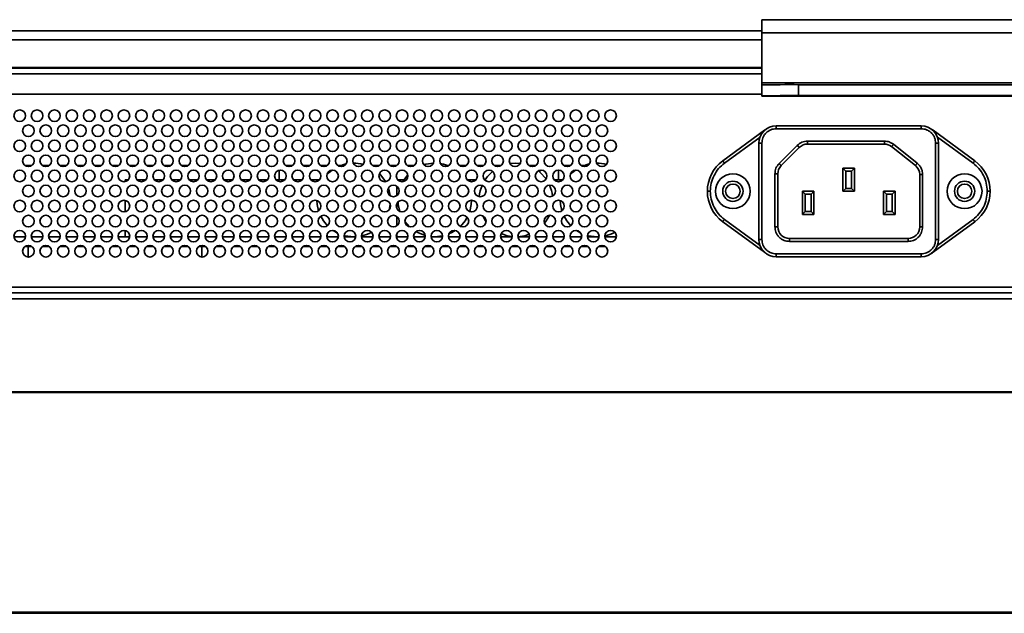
# Model space of a CAD drawing. Header units: millimetres. Extents: x 1 to 1119, y -1 to 863.
# Tile 39 of 211: x 465 to 522, y 136 to 170. Entities that reach past the tile are written whole.
import ezdxf

# ---------------------------------------------------------------- set-up
doc = ezdxf.new("R2010")
doc.units = ezdxf.units.MM

msp = doc.modelspace()

# ---------------------------------------------------------------- linework, layer by layer
at = {"color": 7, "linetype": 'Continuous', "lineweight": 35}
for p, q in [((507.7694, 170.0625), (567.0361, 170.0625)), ((507.7694, 169.3074), (507.7694, 170.0625)), ((507.7694, 169.427), (380.9876, 169.427)), ((507.7694, 166.4262), (507.7694, 169.3074)), ((247.8558, 167.2793), (507.7694, 167.2793)), ((247.8558, 167.277), (507.7694, 167.277)), ((302.4793, 167.273), (507.7694, 167.273)), ((507.7694, 167.3134), (382.0459, 167.3134)), ((507.7694, 167.3111), (382.0459, 167.3111)), ((507.7694, 166.4262), (507.7694, 166.3117)), ((507.7694, 166.3117), (507.7694, 165.6792)), ((509.8861, 166.3238), (509.8861, 165.6913)), ((542.959, 166.3238), (509.8861, 166.3238)), ((507.7694, 165.773), (303.1459, 165.773)), ((507.7694, 165.6792), (507.7694, 165.6675)), ((507.7694, 165.6675), (546.5968, 165.6675)), ((542.959, 165.6913), (509.8861, 165.6913)), ((508.6026, 163.7897), (508.6026, 163.9563)), ((508.6026, 163.9563), (516.9359, 163.9563)), ((508.6026, 163.7897), (516.9359, 163.7897)), ((516.9359, 163.9563), (516.9359, 163.7897)), ((505.5206, 161.939), (507.9172, 163.6979)), ((505.6192, 161.8046), (507.6661, 163.3069)), ((517.6214, 163.6979), (520.0179, 161.939)), ((517.8725, 163.3069), (519.9193, 161.8046)), ((507.7693, 162.9563), (507.6026, 162.9563)), ((507.6026, 157.423), (507.6026, 162.9563)), ((507.7693, 162.9563), (507.7693, 157.423)), ((508.7634, 161.7861), (509.8062, 162.8289)), ((508.8812, 161.6683), (509.924, 162.7111)), ((510.3954, 163.073), (514.8196, 163.073)), ((510.3954, 163.073), (510.3954, 162.9063)), ((510.3954, 162.9063), (514.8196, 162.9063)), ((514.8196, 163.073), (514.8196, 162.9063)), ((515.2349, 162.7612), (516.6012, 161.6732)), ((515.3387, 162.8916), (516.7051, 161.8036)), ((517.7693, 157.423), (517.7693, 162.9563)), ((517.7693, 162.9563), (517.9359, 162.9563)), ((517.9359, 162.9563), (517.9359, 157.423)), ((465.3693, 161.673), (465.7693, 161.673)), ((466.3693, 161.673), (466.7693, 161.673)), ((467.3693, 161.673), (467.7693, 161.673)), ((468.3693, 161.673), (468.7693, 161.673)), ((469.3693, 161.673), (469.7693, 161.673)), ((470.3693, 161.673), (470.7693, 161.673)), ((471.3693, 161.673), (471.7693, 161.673)), ((472.3693, 161.673), (472.7693, 161.673)), ((473.3693, 161.673), (473.7693, 161.673)), ((474.3693, 161.673), (474.7359, 161.673)), ((474.7359, 161.673), (474.7359, 161.651)), ((480.3693, 161.673), (480.7693, 161.673)), ((481.3693, 161.673), (481.7693, 161.673)), ((482.3693, 161.673), (482.7693, 161.673)), ((483.3693, 161.673), (483.5466, 161.673)), ((485.3693, 161.673), (485.7693, 161.673)), ((486.3693, 161.673), (486.7693, 161.673)), ((487.3693, 161.673), (487.7693, 161.673)), ((489.692, 161.673), (489.7693, 161.673)), ((490.3693, 161.673), (490.7693, 161.673)), ((491.3693, 161.673), (491.7693, 161.673)), ((492.3693, 161.673), (492.7693, 161.673)), ((494.3693, 161.673), (494.7693, 161.673)), ((494.5031, 161.613), (494.3813, 161.6644)), ((496.3693, 161.673), (496.7693, 161.673)), ((497.3693, 161.673), (497.5466, 161.673)), ((512.4359, 160.1897), (512.4359, 161.523)), ((512.4359, 161.523), (512.6026, 161.3563)), ((512.4359, 161.523), (513.1026, 161.523)), ((512.9359, 161.3563), (513.1026, 161.523)), ((513.1026, 161.523), (513.1026, 160.1897)), ((480.0026, 161.3996), (480.0026, 160.8397)), ((495.0026, 161.3996), (495.0026, 161.2917)), ((496.0693, 161.4063), (496.0693, 160.8397)), ((508.5193, 158.1397), (508.5193, 161.1969)), ((508.5193, 161.1969), (508.6859, 161.1969)), ((508.6859, 158.1397), (508.6859, 161.1969)), ((512.6026, 160.3563), (512.6026, 161.3563)), ((512.9359, 161.3563), (512.6026, 161.3563)), ((512.9359, 161.3563), (512.9359, 160.3563)), ((517.0193, 161.1517), (516.8526, 161.1517)), ((516.8526, 161.1517), (516.8526, 158.1397)), ((517.0193, 161.1517), (517.0193, 158.1397)), ((471.1359, 160.8397), (471.1359, 160.7464)), ((471.1359, 160.8397), (471.3073, 160.8397)), ((471.8312, 160.8397), (472.3073, 160.8397)), ((472.8312, 160.8397), (473.3073, 160.8397)), ((473.8312, 160.8397), (474.3073, 160.8397)), ((474.8312, 160.8397), (475.3073, 160.8397)), ((475.8312, 160.8397), (476.3073, 160.8397)), ((476.8312, 160.8397), (477.3073, 160.8397)), ((477.8312, 160.8397), (478.3073, 160.8397)), ((478.8312, 160.8397), (479.3073, 160.8397)), ((479.8312, 160.8397), (480.3073, 160.8397)), ((480.8312, 160.8397), (481.3073, 160.8397)), ((481.8312, 160.8397), (482.3073, 160.8397)), ((482.2853, 160.381), (482.2361, 160.2174)), ((486.7693, 160.473), (486.7693, 159.9397)), ((486.8312, 160.8397), (487.1756, 160.8397)), ((490.8312, 160.8397), (491.3073, 160.8397)), ((491.8312, 160.8397), (491.8423, 160.8397)), ((495.8312, 160.8397), (496.3073, 160.8397)), ((496.2853, 160.381), (496.2361, 160.2174)), ((512.4359, 160.1897), (512.6026, 160.3563)), ((512.9359, 160.3563), (512.6026, 160.3563)), ((513.1026, 160.1897), (512.9359, 160.3563)), ((486.9025, 160.2161), (486.8685, 160.0594)), ((504.6359, 160.1923), (504.8026, 160.1923)), ((504.6359, 160.1871), (504.6359, 160.1923)), ((504.8026, 160.1871), (504.6359, 160.1871)), ((504.8026, 160.1923), (504.8026, 160.1871)), ((510.1026, 158.8563), (510.1026, 160.1897)), ((510.2693, 160.023), (510.1026, 160.1897)), ((510.1026, 160.1897), (510.7693, 160.1897)), ((510.2693, 159.023), (510.2693, 160.023)), ((510.2693, 160.023), (510.6026, 160.023)), ((510.7693, 160.1897), (510.6026, 160.023)), ((510.6026, 160.023), (510.6026, 159.023)), ((510.7693, 160.1897), (510.7693, 158.8563)), ((513.1026, 160.1897), (512.4359, 160.1897)), ((514.7693, 158.8563), (514.7693, 160.1897)), ((514.9359, 160.023), (514.7693, 160.1897)), ((514.7693, 160.1897), (515.4359, 160.1897)), ((514.9359, 159.023), (514.9359, 160.023)), ((514.9359, 160.023), (515.2693, 160.023)), ((515.4359, 160.1897), (515.2693, 160.023)), ((515.2693, 160.023), (515.2693, 159.023)), ((515.4359, 160.1897), (515.4359, 158.8563)), ((520.7359, 160.1871), (520.7359, 160.1923)), ((520.7359, 160.1923), (520.9026, 160.1923)), ((520.9026, 160.1871), (520.7359, 160.1871)), ((520.9026, 160.1923), (520.9026, 160.1871)), ((471.1359, 159.6663), (471.1359, 159.0131)), ((486.7693, 159.485), (486.7693, 159.1944)), ((486.7693, 158.7397), (486.7693, 158.2063)), ((510.1026, 158.8563), (510.2693, 159.023)), ((510.7693, 158.8563), (510.1026, 158.8563)), ((510.6026, 159.023), (510.2693, 159.023)), ((510.7693, 158.8563), (510.6026, 159.023)), ((514.7693, 158.8563), (514.9359, 159.023)), ((515.4359, 158.8563), (514.7693, 158.8563)), ((515.2693, 159.023), (514.9359, 159.023)), ((515.4359, 158.8563), (515.2693, 159.023)), ((482.7693, 158.2132), (482.7693, 158.2063)), ((487.2367, 158.4503), (487.5043, 158.1461)), ((507.9172, 156.6814), (505.5206, 158.4404)), ((507.6661, 157.0725), (505.6192, 158.5747)), ((508.5193, 158.1397), (508.6859, 158.1397)), ((517.0193, 158.1397), (516.8526, 158.1397)), ((520.0179, 158.4404), (517.6214, 156.6814)), ((519.9193, 158.5747), (517.8725, 157.0725)), ((464.7376, 157.573), (465.4009, 157.573)), ((465.7376, 157.573), (466.4009, 157.573)), ((466.7376, 157.573), (467.4009, 157.573)), ((467.7376, 157.573), (468.4009, 157.573)), ((468.7376, 157.573), (469.4009, 157.573)), ((469.7376, 157.573), (470.4009, 157.573)), ((470.7376, 157.573), (471.4009, 157.573)), ((471.1359, 157.9329), (471.1359, 157.573)), ((471.7376, 157.573), (472.4009, 157.573)), ((472.7376, 157.573), (473.4009, 157.573)), ((473.7376, 157.573), (474.4009, 157.573)), ((474.7376, 157.573), (475.4009, 157.573)), ((475.7376, 157.573), (476.4009, 157.573)), ((476.7376, 157.573), (477.4009, 157.573)), ((477.7376, 157.573), (478.4009, 157.573)), ((478.7376, 157.573), (479.4009, 157.573)), ((479.7376, 157.573), (480.4009, 157.573)), ((480.7376, 157.573), (481.4009, 157.573)), ((481.7376, 157.573), (482.4009, 157.573)), ((482.7376, 157.573), (483.4009, 157.573)), ((482.7693, 157.7516), (482.7693, 157.573)), ((483.7376, 157.573), (484.4009, 157.573)), ((484.2859, 157.573), (484.4012, 157.5761)), ((484.7376, 157.573), (485.4009, 157.573)), ((485.7376, 157.573), (486.4009, 157.573)), ((486.7376, 157.573), (487.4009, 157.573)), ((486.7693, 157.7516), (486.7693, 157.573)), ((487.7376, 157.573), (488.4009, 157.573)), ((488.7367, 157.584), (488.9526, 157.573)), ((488.7376, 157.573), (489.4009, 157.573)), ((488.9526, 157.573), (489.4023, 157.6213)), ((489.7376, 157.573), (490.4009, 157.573)), ((490.7376, 157.573), (491.4009, 157.573)), ((491.7376, 157.573), (492.4009, 157.573)), ((492.7376, 157.573), (493.4009, 157.573)), ((493.7376, 157.573), (494.4009, 157.573)), ((494.7376, 157.573), (495.4009, 157.573)), ((495.7376, 157.573), (496.4009, 157.573)), ((496.7376, 157.573), (497.4009, 157.573)), ((497.7376, 157.573), (498.4009, 157.573)), ((498.2859, 157.573), (498.4012, 157.5761)), ((498.7376, 157.573), (499.4009, 157.573)), ((465.3693, 157.0063), (465.7693, 157.0063)), ((465.5576, 156.4065), (465.5576, 157.0063)), ((466.3693, 157.0063), (466.7693, 157.0063)), ((467.3693, 157.0063), (467.7693, 157.0063)), ((468.3693, 157.0063), (468.7693, 157.0063)), ((469.3693, 157.0063), (469.7693, 157.0063)), ((470.3693, 157.0063), (470.7693, 157.0063)), ((471.3693, 157.0063), (471.7693, 157.0063)), ((472.3693, 157.0063), (472.7693, 157.0063)), ((473.3693, 157.0063), (473.7693, 157.0063)), ((474.3693, 157.0063), (474.7693, 157.0063)), ((475.3693, 157.0063), (475.7693, 157.0063)), ((475.5576, 156.4065), (475.5576, 157.0063)), ((476.3693, 157.0063), (476.7693, 157.0063)), ((477.3693, 157.0063), (477.7693, 157.0063)), ((478.3693, 157.0063), (478.7693, 157.0063)), ((479.3693, 157.0063), (479.7693, 157.0063)), ((480.3693, 157.0063), (480.7693, 157.0063)), ((481.3693, 157.0063), (481.7693, 157.0063)), ((482.3693, 157.0063), (482.7693, 157.0063)), ((483.3693, 157.0063), (483.7693, 157.0063)), ((484.3693, 157.0063), (484.7693, 157.0063)), ((485.3693, 157.0063), (485.7693, 157.0063)), ((486.3693, 157.0063), (486.7693, 157.0063)), ((487.3693, 157.0063), (487.7693, 157.0063)), ((488.3693, 157.0063), (488.7693, 157.0063)), ((489.3693, 157.0063), (489.7693, 157.0063)), ((490.3693, 157.0063), (490.7693, 157.0063)), ((491.3693, 157.0063), (491.7693, 157.0063)), ((492.3693, 157.0063), (492.7693, 157.0063)), ((493.3693, 157.0063), (493.7693, 157.0063)), ((494.3693, 157.0063), (494.7693, 157.0063)), ((495.3693, 157.0063), (495.7693, 157.0063)), ((496.3693, 157.0063), (496.7693, 157.0063)), ((497.3693, 157.0063), (497.7693, 157.0063)), ((498.3693, 157.0063), (498.7693, 157.0063)), ((507.6026, 157.423), (507.7693, 157.423)), ((509.3526, 157.3063), (509.3526, 157.473)), ((516.1859, 157.473), (509.3526, 157.473)), ((516.1859, 157.3063), (509.3526, 157.3063)), ((516.1859, 157.3063), (516.1859, 157.473)), ((517.9359, 157.423), (517.7693, 157.423)), ((473.2476, 156.8271), (473.2476, 156.6522)), ((516.9359, 156.5897), (508.6026, 156.5897)), ((508.6026, 156.423), (508.6026, 156.5897)), ((516.9359, 156.423), (508.6026, 156.423)), ((516.9359, 156.5897), (516.9359, 156.423)), ((579.0159, 154.3397), (176.6093, 154.3397)), ((176.845, 154.0063), (578.7802, 154.0063)), ((572.9478, 148.6063), (408.0343, 148.6063)), ((408.0359, 148.653), (572.9478, 148.653)), ((181.1026, 135.973), (574.5026, 135.973)), ((176.1009, 135.9563), (579.5043, 135.9563)), ((176.1009, 135.9063), (579.5043, 135.9063))]:
    msp.add_line(p, q, dxfattribs=at)
at = {"color": 8, "linetype": 'Continuous', "lineweight": 35}
for p, q in [((507.7694, 168.8983), (380.9876, 168.8983)), ((546.5968, 169.3074), (507.7694, 169.3074)), ((302.4793, 166.9397), (507.7694, 166.9397)), ((546.5968, 166.4262), (507.7694, 166.4262)), ((539.5693, 154.673), (299.4592, 154.673))]:
    msp.add_line(p, q, dxfattribs=at)
at = {"color": 7, "linetype": 'Continuous', "lineweight": 35, "flags": 128}
for points in [[(509.8062, 162.8289), (509.8292, 162.8059), (509.8513, 162.7838), (509.8716, 162.7634), (509.8895, 162.7456), (509.9042, 162.7309), (509.915, 162.72), (509.9217, 162.7133), (509.924, 162.7111)], [(515.3387, 162.8916), (515.3184, 162.8661), (515.299, 162.8417), (515.281, 162.8191), (515.2653, 162.7994), (515.2524, 162.7832), (515.2428, 162.7711), (515.2369, 162.7637), (515.2349, 162.7612)], [(483.8508, 161.7611), (483.7794, 161.7448), (483.4429, 161.6312)], [(488.8741, 161.8049), (488.4461, 161.7448), (488.3262, 161.7115)], [(489.7411, 161.654), (489.4592, 161.7448), (489.2759, 161.7815)], [(493.868, 161.7917), (493.6193, 161.8063), (493.2775, 161.7786)], [(497.8508, 161.7611), (497.7794, 161.7448), (497.4429, 161.6312)], [(505.6192, 161.8046), (505.6, 161.8308), (505.5815, 161.856), (505.5645, 161.8793), (505.5495, 161.8996), (505.5372, 161.9163), (505.5281, 161.9287), (505.5225, 161.9364), (505.5206, 161.939)], [(508.7634, 161.7861), (508.7863, 161.7631), (508.8084, 161.741), (508.8288, 161.7206), (508.8467, 161.7028), (508.8613, 161.6881), (508.8722, 161.6772), (508.8789, 161.6705), (508.8812, 161.6683)], [(516.6012, 161.6732), (516.6032, 161.6757), (516.6091, 161.6831), (516.6187, 161.6951), (516.6316, 161.7114), (516.6474, 161.7311), (516.6653, 161.7537), (516.6848, 161.7781), (516.7051, 161.8036)], [(519.9193, 161.8046), (519.9386, 161.8308), (519.9571, 161.856), (519.9741, 161.8793), (519.989, 161.8996), (520.0013, 161.9163), (520.0104, 161.9287), (520.016, 161.9364), (520.0179, 161.939)], [(483.0466, 161.4056), (482.8823, 161.274), (482.7423, 161.138)], [(486.1215, 160.7438), (486.0279, 160.8921), (485.7634, 161.2054)], [(487.3983, 161.1265), (487.2106, 160.8921), (487.1167, 160.7431)], [(495.3549, 160.9012), (495.0229, 161.274), (494.9111, 161.3664)], [(497.0466, 161.4056), (496.8823, 161.274), (496.7423, 161.138)], [(486.3894, 159.9257), (486.3872, 159.9448), (486.2861, 160.3822)], [(482.1695, 159.6576), (482.1847, 159.4345), (482.2626, 159.0681)], [(486.3267, 159.1279), (486.3872, 159.4345), (486.3876, 159.4384)], [(486.8388, 159.5804), (486.8514, 159.4345), (486.9407, 159.0321)], [(490.9619, 159.0241), (491.0538, 159.4345), (491.0692, 159.673)], [(496.1695, 159.6576), (496.1847, 159.4345), (496.2626, 159.0681)], [(482.388, 158.7527), (482.544, 158.4873), (482.7731, 158.2093)], [(490.4274, 158.1714), (490.6946, 158.4873), (490.8198, 158.6928)], [(491.7105, 158.775), (491.8773, 158.4873), (491.902, 158.4523)], [(495.259, 158.3512), (495.3613, 158.4873), (495.5423, 158.8052)], [(496.388, 158.7527), (496.544, 158.4873), (496.7731, 158.2093)], [(505.6192, 158.5747), (505.6, 158.5485), (505.5815, 158.5233), (505.5645, 158.5001), (505.5495, 158.4797), (505.5372, 158.463), (505.5281, 158.4506), (505.5225, 158.4429), (505.5206, 158.4404)], [(519.9193, 158.5747), (519.9386, 158.5485), (519.9571, 158.5233), (519.9741, 158.5001), (519.989, 158.4797), (520.0013, 158.463), (520.0104, 158.4506), (520.016, 158.4429), (520.0179, 158.4404)], [(483.0969, 157.9385), (483.3023, 157.8154), (483.345, 157.7936)], [(483.7382, 157.6451), (483.7794, 157.6345), (484.2859, 157.573)], [(487.868, 157.872), (487.9689, 157.8154), (488.4002, 157.6464)], [(489.7612, 157.7335), (489.9363, 157.8154), (490.1339, 157.9333)], [(492.7691, 157.7512), (493.1127, 157.6345), (493.4019, 157.5842)], [(493.7373, 157.5763), (494.1258, 157.6345), (494.3841, 157.716)], [(497.0969, 157.9385), (497.3023, 157.8154), (497.345, 157.7936)], [(497.7382, 157.6451), (497.7794, 157.6345), (498.2859, 157.573)]]:
    msp.add_lwpolyline(points, dxfattribs=at)
at = {"color": 7, "linetype": 'Continuous', "lineweight": 35}
for centre, radius in [((465.0693, 164.5397), 0.3333), ((466.0693, 164.5397), 0.3333), ((467.0693, 164.5397), 0.3333), ((468.0693, 164.5397), 0.3333), ((469.0693, 164.5397), 0.3333), ((470.0693, 164.5397), 0.3333), ((471.0693, 164.5397), 0.3333), ((472.0693, 164.5397), 0.3333), ((473.0693, 164.5397), 0.3333), ((474.0693, 164.5397), 0.3333), ((475.0693, 164.5397), 0.3333), ((476.0693, 164.5397), 0.3333), ((477.0693, 164.5397), 0.3333), ((478.0693, 164.5397), 0.3333), ((479.0693, 164.5397), 0.3333), ((480.0693, 164.5397), 0.3333), ((481.0693, 164.5397), 0.3333), ((482.0693, 164.5397), 0.3333), ((483.0693, 164.5397), 0.3333), ((484.0693, 164.5397), 0.3333), ((485.0693, 164.5397), 0.3333), ((486.0693, 164.5397), 0.3333), ((487.0693, 164.5397), 0.3333), ((488.0693, 164.5397), 0.3333), ((489.0693, 164.5397), 0.3333), ((490.0693, 164.5397), 0.3333), ((491.0693, 164.5397), 0.3333), ((492.0693, 164.5397), 0.3333), ((493.0693, 164.5397), 0.3333), ((494.0693, 164.5397), 0.3333), ((495.0693, 164.5397), 0.3333), ((496.0693, 164.5397), 0.3333), ((497.0693, 164.5397), 0.3333), ((498.0693, 164.5397), 0.3333), ((499.0693, 164.5397), 0.3333), ((465.5693, 163.673), 0.3333), ((466.5693, 163.673), 0.3333), ((467.5693, 163.673), 0.3333), ((468.5693, 163.673), 0.3333), ((469.5693, 163.673), 0.3333), ((470.5693, 163.673), 0.3333), ((471.5693, 163.673), 0.3333), ((472.5693, 163.673), 0.3333), ((473.5693, 163.673), 0.3333), ((474.5693, 163.673), 0.3333), ((475.5693, 163.673), 0.3333), ((476.5693, 163.673), 0.3333), ((477.5693, 163.673), 0.3333), ((478.5693, 163.673), 0.3333), ((479.5693, 163.673), 0.3333), ((480.5693, 163.673), 0.3333), ((481.5693, 163.673), 0.3333), ((482.5693, 163.673), 0.3333), ((483.5693, 163.673), 0.3333), ((484.5693, 163.673), 0.3333), ((485.5693, 163.673), 0.3333), ((486.5693, 163.673), 0.3333), ((487.5693, 163.673), 0.3333), ((488.5693, 163.673), 0.3333), ((489.5693, 163.673), 0.3333), ((490.5693, 163.673), 0.3333), ((491.5693, 163.673), 0.3333), ((492.5693, 163.673), 0.3333), ((493.5693, 163.673), 0.3333), ((494.5693, 163.673), 0.3333), ((495.5693, 163.673), 0.3333), ((496.5693, 163.673), 0.3333), ((497.5693, 163.673), 0.3333), ((498.5693, 163.673), 0.3333), ((465.0693, 162.8063), 0.3333), ((466.0693, 162.8063), 0.3333), ((467.0693, 162.8063), 0.3333), ((468.0693, 162.8063), 0.3333), ((469.0693, 162.8063), 0.3333), ((470.0693, 162.8063), 0.3333), ((471.0693, 162.8063), 0.3333), ((472.0693, 162.8063), 0.3333), ((473.0693, 162.8063), 0.3333), ((474.0693, 162.8063), 0.3333), ((475.0693, 162.8063), 0.3333), ((476.0693, 162.8063), 0.3333), ((477.0693, 162.8063), 0.3333), ((478.0693, 162.8063), 0.3333), ((479.0693, 162.8063), 0.3333), ((480.0693, 162.8063), 0.3333), ((481.0693, 162.8063), 0.3333), ((482.0693, 162.8063), 0.3333), ((483.0693, 162.8063), 0.3333), ((484.0693, 162.8063), 0.3333), ((485.0693, 162.8063), 0.3333), ((486.0693, 162.8063), 0.3333), ((487.0693, 162.8063), 0.3333), ((488.0693, 162.8063), 0.3333), ((489.0693, 162.8063), 0.3333), ((490.0693, 162.8063), 0.3333), ((491.0693, 162.8063), 0.3333), ((492.0693, 162.8063), 0.3333), ((493.0693, 162.8063), 0.3333), ((494.0693, 162.8063), 0.3333), ((495.0693, 162.8063), 0.3333), ((496.0693, 162.8063), 0.3333), ((497.0693, 162.8063), 0.3333), ((498.0693, 162.8063), 0.3333), ((499.0693, 162.8063), 0.3333), ((465.5693, 161.9397), 0.3333), ((466.5693, 161.9397), 0.3333), ((467.5693, 161.9397), 0.3333), ((468.5693, 161.9397), 0.3333), ((469.5693, 161.9397), 0.3333), ((470.5693, 161.9397), 0.3333), ((471.5693, 161.9397), 0.3333), ((472.5693, 161.9397), 0.3333), ((473.5693, 161.9397), 0.3333), ((474.5693, 161.9397), 0.3333), ((475.5693, 161.9397), 0.3333), ((476.5693, 161.9397), 0.3333), ((477.5693, 161.9397), 0.3333), ((478.5693, 161.9397), 0.3333), ((479.5693, 161.9397), 0.3333), ((480.5693, 161.9397), 0.3333), ((481.5693, 161.9397), 0.3333), ((482.5693, 161.9397), 0.3333), ((483.5693, 161.9397), 0.3333), ((484.5693, 161.9397), 0.3333), ((485.5693, 161.9397), 0.3333), ((486.5693, 161.9397), 0.3333), ((487.5693, 161.9397), 0.3333), ((488.5693, 161.9397), 0.3333), ((489.5693, 161.9397), 0.3333), ((490.5693, 161.9397), 0.3333), ((491.5693, 161.9397), 0.3333), ((492.5693, 161.9397), 0.3333), ((493.5693, 161.9397), 0.3333), ((494.5693, 161.9397), 0.3333), ((495.5693, 161.9397), 0.3333), ((496.5693, 161.9397), 0.3333), ((497.5693, 161.9397), 0.3333), ((498.5693, 161.9397), 0.3333), ((465.0693, 161.073), 0.3333), ((466.0693, 161.073), 0.3333), ((467.0693, 161.073), 0.3333), ((468.0693, 161.073), 0.3333), ((469.0693, 161.073), 0.3333), ((470.0693, 161.073), 0.3333), ((471.0693, 161.073), 0.3333), ((472.0693, 161.073), 0.3333), ((473.0693, 161.073), 0.3333), ((474.0693, 161.073), 0.3333), ((475.0693, 161.073), 0.3333), ((476.0693, 161.073), 0.3333), ((477.0693, 161.073), 0.3333), ((478.0693, 161.073), 0.3333), ((479.0693, 161.073), 0.3333), ((480.0693, 161.073), 0.3333), ((481.0693, 161.073), 0.3333), ((482.0693, 161.073), 0.3333), ((483.0693, 161.073), 0.3333), ((484.0693, 161.073), 0.3333), ((485.0693, 161.073), 0.3333), ((486.0693, 161.073), 0.3333), ((487.0693, 161.073), 0.3333), ((488.0693, 161.073), 0.3333), ((489.0693, 161.073), 0.3333), ((490.0693, 161.073), 0.3333), ((491.0693, 161.073), 0.3333), ((492.0693, 161.073), 0.3333), ((493.0693, 161.073), 0.3333), ((494.0693, 161.073), 0.3333), ((495.0693, 161.073), 0.3333), ((496.0693, 161.073), 0.3333), ((497.0693, 161.073), 0.3333), ((498.0693, 161.073), 0.3333), ((499.0693, 161.073), 0.3333), ((506.1026, 160.1897), 1), ((519.4359, 160.1897), 1), ((465.5693, 160.2063), 0.3333), ((466.5693, 160.2063), 0.3333), ((467.5693, 160.2063), 0.3333), ((468.5693, 160.2063), 0.3333), ((469.5693, 160.2063), 0.3333), ((470.5693, 160.2063), 0.3333), ((471.5693, 160.2063), 0.3333), ((472.5693, 160.2063), 0.3333), ((473.5693, 160.2063), 0.3333), ((474.5693, 160.2063), 0.3333), ((475.5693, 160.2063), 0.3333), ((476.5693, 160.2063), 0.3333), ((477.5693, 160.2063), 0.3333), ((478.5693, 160.2063), 0.3333), ((479.5693, 160.2063), 0.3333), ((480.5693, 160.2063), 0.3333), ((481.5693, 160.2063), 0.3333), ((482.5693, 160.2063), 0.3333), ((483.5693, 160.2063), 0.3333), ((484.5693, 160.2063), 0.3333), ((485.5693, 160.2063), 0.3333), ((486.5693, 160.2063), 0.3333), ((487.5693, 160.2063), 0.3333), ((488.5693, 160.2063), 0.3333), ((489.5693, 160.2063), 0.3333), ((490.5693, 160.2063), 0.3333), ((491.5693, 160.2063), 0.3333), ((492.5693, 160.2063), 0.3333), ((493.5693, 160.2063), 0.3333), ((494.5693, 160.2063), 0.3333), ((495.5693, 160.2063), 0.3333), ((496.5693, 160.2063), 0.3333), ((497.5693, 160.2063), 0.3333), ((498.5693, 160.2063), 0.3333), ((506.1026, 160.1897), 0.5833), ((506.1026, 160.1897), 0.4167), ((519.4359, 160.1897), 0.5833), ((519.4359, 160.1897), 0.4167), ((465.0693, 159.3397), 0.3333), ((466.0693, 159.3397), 0.3333), ((467.0693, 159.3397), 0.3333), ((468.0693, 159.3397), 0.3333), ((469.0693, 159.3397), 0.3333), ((470.0693, 159.3397), 0.3333), ((471.0693, 159.3397), 0.3333), ((472.0693, 159.3397), 0.3333), ((473.0693, 159.3397), 0.3333), ((474.0693, 159.3397), 0.3333), ((475.0693, 159.3397), 0.3333), ((476.0693, 159.3397), 0.3333), ((477.0693, 159.3397), 0.3333), ((478.0693, 159.3397), 0.3333), ((479.0693, 159.3397), 0.3333), ((480.0693, 159.3397), 0.3333), ((481.0693, 159.3397), 0.3333), ((482.0693, 159.3397), 0.3333), ((483.0693, 159.3397), 0.3333), ((484.0693, 159.3397), 0.3333), ((485.0693, 159.3397), 0.3333), ((486.0693, 159.3397), 0.3333), ((487.0693, 159.3397), 0.3333), ((488.0693, 159.3397), 0.3333), ((489.0693, 159.3397), 0.3333), ((490.0693, 159.3397), 0.3333), ((491.0693, 159.3397), 0.3333), ((492.0693, 159.3397), 0.3333), ((493.0693, 159.3397), 0.3333), ((494.0693, 159.3397), 0.3333), ((495.0693, 159.3397), 0.3333), ((496.0693, 159.3397), 0.3333), ((497.0693, 159.3397), 0.3333), ((498.0693, 159.3397), 0.3333), ((499.0693, 159.3397), 0.3333), ((465.5693, 158.473), 0.3333), ((466.5693, 158.473), 0.3333), ((467.5693, 158.473), 0.3333), ((468.5693, 158.473), 0.3333), ((469.5693, 158.473), 0.3333), ((470.5693, 158.473), 0.3333), ((471.5693, 158.473), 0.3333), ((472.5693, 158.473), 0.3333), ((473.5693, 158.473), 0.3333), ((474.5693, 158.473), 0.3333), ((475.5693, 158.473), 0.3333), ((476.5693, 158.473), 0.3333), ((477.5693, 158.473), 0.3333), ((478.5693, 158.473), 0.3333), ((479.5693, 158.473), 0.3333), ((480.5693, 158.473), 0.3333), ((481.5693, 158.473), 0.3333), ((482.5693, 158.473), 0.3333), ((483.5693, 158.473), 0.3333), ((484.5693, 158.473), 0.3333), ((485.5693, 158.473), 0.3333), ((486.5693, 158.473), 0.3333), ((487.5693, 158.473), 0.3333), ((488.5693, 158.473), 0.3333), ((489.5693, 158.473), 0.3333), ((490.5693, 158.473), 0.3333), ((491.5693, 158.473), 0.3333), ((492.5693, 158.473), 0.3333), ((493.5693, 158.473), 0.3333), ((494.5693, 158.473), 0.3333), ((495.5693, 158.473), 0.3333), ((496.5693, 158.473), 0.3333), ((497.5693, 158.473), 0.3333), ((498.5693, 158.473), 0.3333), ((465.0693, 157.6063), 0.3333), ((466.0693, 157.6063), 0.3333), ((467.0693, 157.6063), 0.3333), ((468.0693, 157.6063), 0.3333), ((469.0693, 157.6063), 0.3333), ((470.0693, 157.6063), 0.3333), ((471.0693, 157.6063), 0.3333), ((472.0693, 157.6063), 0.3333), ((473.0693, 157.6063), 0.3333), ((474.0693, 157.6063), 0.3333), ((475.0693, 157.6063), 0.3333), ((476.0693, 157.6063), 0.3333), ((477.0693, 157.6063), 0.3333), ((478.0693, 157.6063), 0.3333), ((479.0693, 157.6063), 0.3333), ((480.0693, 157.6063), 0.3333), ((481.0693, 157.6063), 0.3333), ((482.0693, 157.6063), 0.3333), ((483.0693, 157.6063), 0.3333), ((484.0693, 157.6063), 0.3333), ((485.0693, 157.6063), 0.3333), ((486.0693, 157.6063), 0.3333), ((487.0693, 157.6063), 0.3333), ((488.0693, 157.6063), 0.3333), ((489.0693, 157.6063), 0.3333), ((490.0693, 157.6063), 0.3333), ((491.0693, 157.6063), 0.3333), ((492.0693, 157.6063), 0.3333), ((493.0693, 157.6063), 0.3333), ((494.0693, 157.6063), 0.3333), ((495.0693, 157.6063), 0.3333), ((496.0693, 157.6063), 0.3333), ((497.0693, 157.6063), 0.3333), ((498.0693, 157.6063), 0.3333), ((499.0693, 157.6063), 0.3333), ((465.5693, 156.7397), 0.3333), ((466.5693, 156.7397), 0.3333), ((467.5693, 156.7397), 0.3333), ((468.5693, 156.7397), 0.3333), ((469.5693, 156.7397), 0.3333), ((470.5693, 156.7397), 0.3333), ((471.5693, 156.7397), 0.3333), ((472.5693, 156.7397), 0.3333), ((473.5693, 156.7397), 0.3333), ((474.5693, 156.7397), 0.3333), ((475.5693, 156.7397), 0.3333), ((476.5693, 156.7397), 0.3333), ((477.5693, 156.7397), 0.3333), ((478.5693, 156.7397), 0.3333), ((479.5693, 156.7397), 0.3333), ((480.5693, 156.7397), 0.3333), ((481.5693, 156.7397), 0.3333), ((482.5693, 156.7397), 0.3333), ((483.5693, 156.7397), 0.3333), ((484.5693, 156.7397), 0.3333), ((485.5693, 156.7397), 0.3333), ((486.5693, 156.7397), 0.3333), ((487.5693, 156.7397), 0.3333), ((488.5693, 156.7397), 0.3333), ((489.5693, 156.7397), 0.3333), ((490.5693, 156.7397), 0.3333), ((491.5693, 156.7397), 0.3333), ((492.5693, 156.7397), 0.3333), ((493.5693, 156.7397), 0.3333), ((494.5693, 156.7397), 0.3333), ((495.5693, 156.7397), 0.3333), ((496.5693, 156.7397), 0.3333), ((497.5693, 156.7397), 0.3333), ((498.5693, 156.7397), 0.3333)]:
    msp.add_circle(centre, radius, dxfattribs=at)
for centre, radius, start, end in [((509.3568, 73.9503), 92.375, 89.671735, 90.984654), ((509.3568, 73.3273), 92.3656, 89.671668, 90.984721), ((508.6026, 162.9563), 1, 90, 180), ((508.7061, 162.623), 1.3333, 122.10159, 126.27662), ((516.9359, 162.9563), 1, 0, 90), ((516.8325, 162.623), 1.3333, 53.72338, 57.89841), ((507.9409, 163.7092), 0.0263, 205.4093, 227.09374), ((516.5553, 164.4748), 1.3192, 323.48711, 323.91713), ((510.3954, 162.2397), 0.6667, 90, 135), ((514.8196, 162.2397), 0.6667, 51.46982, 90), ((484.2859, 159.6897), 2.1167, 75.0467, 90.59881), ((498.2859, 159.6897), 2.1167, 75.0467, 90.59881), ((506.8026, 160.1923), 2.1667, 126.27662, 180), ((509.3526, 161.1969), 0.6667, 135, 180), ((516.1859, 161.1517), 0.6667, 0, 51.46982), ((518.7359, 160.1923), 2.1667, 0, 53.72338), ((493.6193, 159.6897), 2.1167, 129.19798, 147.30591), ((493.6193, 159.6897), 2.1167, 156.81668, 174.89172), ((493.6193, 159.6897), 2.1167, 6.00899, 23.67089), ((506.8026, 160.1871), 2.1667, 180, 233.72338), ((518.7359, 160.1871), 2.1667, 306.27662, 0), ((509.3526, 158.1397), 0.6667, 180, 270), ((516.1859, 158.1397), 0.6667, 270, 0), ((484.2859, 159.6897), 2.1167, 282.28419, 298.92833), ((498.2859, 159.6897), 2.1167, 282.28419, 298.92833), ((508.6026, 157.423), 1, 180, 270), ((516.9359, 157.423), 1, 270, 0), ((507.8423, 156.7425), 0.0966, 320.80912, 326.67934), ((508.7061, 157.7563), 1.3333, 233.72338, 237.89841), ((516.8325, 157.7563), 1.3333, 302.10159, 306.27662), ((516.6524, 155.9757), 1.1988, 36.06555, 36.53872)]:
    msp.add_arc(centre, radius, start, end, dxfattribs=at)
for points, knots in [([(508.6026, 163.7897), (508.4978, 163.7785), (508.336, 163.7612), (508.1418, 163.6574), (508.0092, 163.5498), (507.9015, 163.4172), (507.7977, 163.223), (507.7805, 163.0611), (507.7693, 162.9563)], [0, 0, 0, 0, 0.2394432, 0.3696487, 0.4999981, 0.6302066, 0.7605545, 1, 1, 1, 1]), ([(517.7693, 162.9563), (517.7581, 163.0611), (517.7408, 163.2229), (517.6371, 163.4171), (517.5294, 163.5497), (517.3968, 163.6574), (517.2026, 163.7612), (517.0407, 163.7785), (516.9359, 163.7897)], [0, 0, 0, 0, 0.2394427, 0.3696534, 0.4999978, 0.630211, 0.7605581, 1, 1, 1, 1]), ([(509.8062, 162.8289), (509.8922, 162.8989), (510.0644, 163.0389), (510.2851, 163.0616), (510.3954, 163.073)], [0, 0, 0, 0, 0.5000012, 1, 1, 1, 1]), ([(514.8196, 163.073), (514.9138, 163.0648), (515.1022, 163.0484), (515.2599, 162.9438), (515.3387, 162.8916)], [0, 0, 0, 0, 0.5000105, 1, 1, 1, 1]), ([(504.8026, 160.1923), (504.8129, 160.3465), (504.8337, 160.6591), (505.0037, 161.1034), (505.2613, 161.5033), (505.501, 161.7051), (505.6192, 161.8046)], [0, 0, 0, 0, 0.2465329, 0.4999995, 0.7534652, 1, 1, 1, 1]), ([(508.5193, 161.1969), (508.5307, 161.3072), (508.5534, 161.5279), (508.6934, 161.7), (508.7634, 161.7861)], [0, 0, 0, 0, 0.4999946, 1, 1, 1, 1]), ([(516.7051, 161.8036), (516.7515, 161.7616), (516.8443, 161.6777), (516.9425, 161.5154), (517.0074, 161.3381), (517.0153, 161.2133), (517.0193, 161.1517)], [0, 0, 0, 0, 0.24996, 0.5000352, 0.7531988, 1, 1, 1, 1]), ([(519.9193, 161.8046), (520.0375, 161.7051), (520.2773, 161.5033), (520.5349, 161.1034), (520.7048, 160.6591), (520.7257, 160.3465), (520.7359, 160.1923)], [0, 0, 0, 0, 0.2465351, 0.5000011, 0.7534662, 1, 1, 1, 1]), ([(505.6192, 158.5747), (505.501, 158.6742), (505.2613, 158.8761), (505.0037, 159.2759), (504.8337, 159.7202), (504.8129, 160.0329), (504.8026, 160.1871)], [0, 0, 0, 0, 0.2465355, 0.500001, 0.7534673, 1, 1, 1, 1]), ([(520.7359, 160.1871), (520.7257, 160.0329), (520.7048, 159.7202), (520.5349, 159.2759), (520.2773, 158.8761), (520.0375, 158.6742), (519.9193, 158.5747)], [0, 0, 0, 0, 0.2465336, 0.4999984, 0.7534642, 1, 1, 1, 1]), ([(509.3526, 157.3063), (509.2478, 157.3175), (509.086, 157.3348), (508.8918, 157.4385), (508.7593, 157.5462), (508.6515, 157.6788), (508.5478, 157.873), (508.5305, 158.0349), (508.5193, 158.1397)], [0, 0, 0, 0, 0.239443, 0.3696543, 0.4999989, 0.6302106, 0.7605566, 1, 1, 1, 1]), ([(517.0193, 158.1397), (517.0081, 158.0349), (516.9908, 157.8731), (516.8871, 157.6789), (516.7794, 157.5463), (516.6468, 157.4386), (516.4526, 157.3348), (516.2907, 157.3175), (516.1859, 157.3063)], [0, 0, 0, 0, 0.2394434, 0.3696513, 0.5000012, 0.6302091, 0.7605569, 1, 1, 1, 1]), ([(507.7693, 157.423), (507.7805, 157.3182), (507.7977, 157.1564), (507.9015, 156.9622), (508.0092, 156.8296), (508.1418, 156.7219), (508.336, 156.6181), (508.4978, 156.6009), (508.6026, 156.5897)], [0, 0, 0, 0, 0.2394439, 0.3696555, 0.5000016, 0.6302156, 0.7605565, 1, 1, 1, 1]), ([(516.9359, 156.5897), (517.0407, 156.6009), (517.2025, 156.6181), (517.3967, 156.7219), (517.5293, 156.8295), (517.637, 156.9622), (517.7408, 157.1564), (517.7581, 157.3182), (517.7693, 157.423)], [0, 0, 0, 0, 0.2394423, 0.3696536, 0.5000025, 0.6302105, 0.7605588, 1, 1, 1, 1])]:
    msp.add_open_spline(points, degree=3, knots=knots, dxfattribs=at)

doc.saveas('drawing.dxf')
